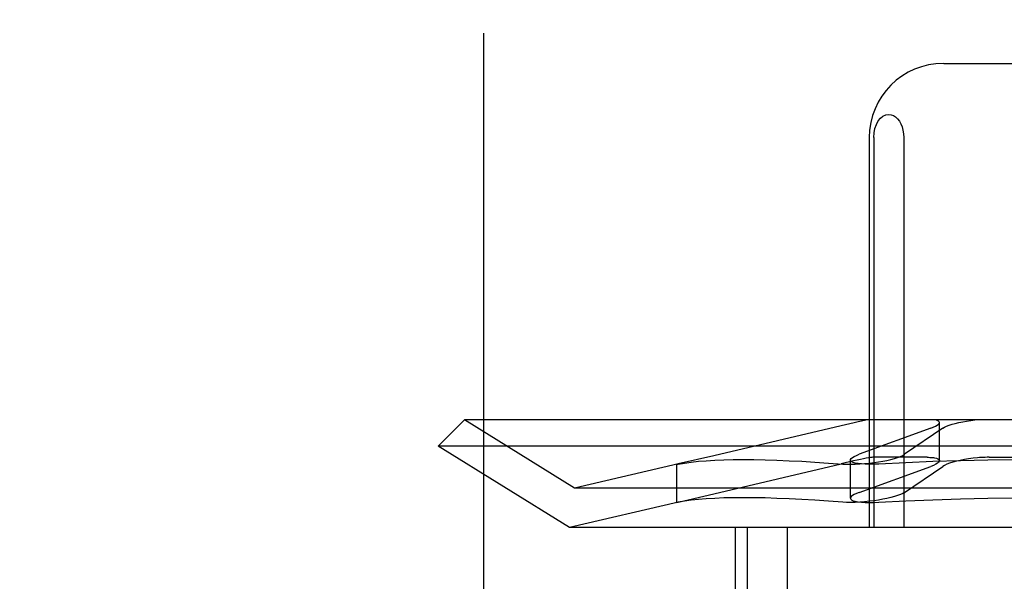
# Model space of a CAD drawing. Header units: inches. Extents: x 0 to 291, y 0 to 188.
# Tile 37 of 113: x 79.86 to 80.126, y 93.366 to 93.517. Entities that reach past the tile are written whole.
import ezdxf

# ---------------------------------------------------------------- set-up
doc = ezdxf.new("R2010")
doc.units = ezdxf.units.IN
doc.header["$LTSCALE"] = 16.018896
doc.header["$MEASUREMENT"] = 0
doc.linetypes.add('HIDDEN', pattern=[0.2, 0.1, -0.1])
doc.layers.add('DEFAULT_2', color=8, linetype='HIDDEN')

msp = doc.modelspace()

# ---------------------------------------------------------------- linework, layer by layer
at = {"layer": 'DEFAULT_2', "color": 8, "linetype": 'HIDDEN'}
for p, q in [((79.8604, 95.53674), (79.8604, 90.53674)), ((79.9854, 91.91174), (79.9854, 94.16174)), ((80.10937, 93.50549), (80.16292, 93.50549)), ((80.08927, 93.48549), (80.08927, 93.38049)), ((80.09048, 93.48549), (80.09048, 93.38049)), ((80.09858, 93.48549), (80.09858, 93.38049)), ((79.98022, 93.40949), (79.97315, 93.40242)), ((80.0099, 93.39109), (79.98022, 93.40949)), ((80.29208, 93.40949), (79.98022, 93.40949)), ((80.08172, 93.40793), (80.04743, 93.39982)), ((80.10818, 93.39852), (80.10818, 93.40879)), ((80.10584, 93.40723), (80.08653, 93.40023)), ((80.10906, 93.40723), (80.09878, 93.40023)), ((80.00851, 93.38049), (79.97315, 93.40242)), ((80.29915, 93.40242), (79.97315, 93.40242)), ((80.04743, 93.39982), (80.03782, 93.39764)), ((80.03787, 93.39765), (80.0099, 93.39109)), ((80.03782, 93.39764), (80.03743, 93.39754)), ((80.03743, 93.39754), (80.03783, 93.3976)), ((80.03743, 93.38727), (80.03743, 93.39754)), ((80.04743, 93.38955), (80.08171, 93.39765)), ((80.08419, 93.38841), (80.08419, 93.39868)), ((80.10486, 93.39943), (80.09027, 93.39943)), ((80.12156, 93.39943), (80.15073, 93.39943)), ((80.08653, 93.38996), (80.10584, 93.39696)), ((80.09878, 93.38996), (80.10906, 93.39696)), ((80.2624, 93.39109), (80.0099, 93.39109)), ((80.03782, 93.38737), (80.04743, 93.38955)), ((80.03787, 93.38738), (80.00851, 93.38049)), ((80.03743, 93.38727), (80.03782, 93.38737)), ((80.03783, 93.38733), (80.03743, 93.38727)), ((80.26378, 93.38049), (80.00851, 93.38049)), ((80.05315, 93.38049), (80.05315, 93.22424)), ((80.05635, 93.38049), (80.05635, 93.22424)), ((80.06716, 93.38049), (80.06716, 93.22424))]:
    msp.add_line(p, q, dxfattribs=at)
for points in [[(80.09048, 93.48549), (80.09057, 93.48678), (80.0908, 93.48795), (80.09119, 93.48903), (80.09169, 93.48997), (80.09229, 93.49071), (80.09298, 93.49127), (80.09372, 93.4916), (80.09453, 93.49174)], [(80.09453, 93.49174), (80.09519, 93.49165), (80.09581, 93.49142), (80.09639, 93.49105), (80.09692, 93.49055), (80.09739, 93.48994), (80.09779, 93.48921), (80.09812, 93.48838), (80.09837, 93.48748), (80.09852, 93.48651), (80.09858, 93.48549)], [(80.08877, 93.40949), (80.08804, 93.40935), (80.08719, 93.40917), (80.08625, 93.40896), (80.08521, 93.40873), (80.08172, 93.40793)], [(80.10584, 93.40723), (80.10654, 93.4075), (80.10712, 93.40777), (80.10758, 93.40804), (80.10791, 93.4083), (80.10811, 93.40855), (80.10818, 93.40879)], [(80.10818, 93.40879), (80.10812, 93.409), (80.10793, 93.40919), (80.10761, 93.40936), (80.10718, 93.40949)], [(80.10906, 93.40723), (80.10952, 93.4075), (80.11009, 93.40777), (80.11079, 93.40804), (80.11158, 93.4083), (80.11246, 93.40855), (80.11343, 93.40879), (80.11445, 93.409), (80.11552, 93.40919), (80.11662, 93.40936), (80.11774, 93.40949)], [(80.08419, 93.39867), (80.08423, 93.39884), (80.08441, 93.3991), (80.08473, 93.39937), (80.0852, 93.39965), (80.0858, 93.39994), (80.08653, 93.40023)], [(80.08938, 93.39785), (80.09059, 93.398), (80.09178, 93.39818), (80.09294, 93.39838), (80.09406, 93.3986), (80.0951, 93.39884), (80.09606, 93.3991), (80.09692, 93.39937), (80.09766, 93.39965), (80.09829, 93.39994), (80.09878, 93.40023)], [(80.03783, 93.3976), (80.03948, 93.39788), (80.04129, 93.39813), (80.04326, 93.39834), (80.04538, 93.39851), (80.04765, 93.39864), (80.05008, 93.39874), (80.05265, 93.3988), (80.05537, 93.39882), (80.05823, 93.3988), (80.06123, 93.39874), (80.06438, 93.39864), (80.06767, 93.39851), (80.07109, 93.39834), (80.07465, 93.39813), (80.07834, 93.39788), (80.08216, 93.3976)], [(80.09027, 93.39943), (80.08999, 93.39941), (80.0896, 93.39936), (80.08909, 93.39928), (80.08848, 93.39916), (80.08777, 93.39902), (80.08696, 93.39885), (80.08606, 93.39865), (80.08508, 93.39843), (80.08171, 93.39765)], [(80.08216, 93.3976), (80.08315, 93.39755), (80.08425, 93.39754), (80.08545, 93.39756), (80.08672, 93.39762), (80.08804, 93.39772), (80.08938, 93.39785)], [(80.08553, 93.39785), (80.08499, 93.398), (80.08459, 93.39818), (80.08432, 93.39838), (80.0842, 93.3986), (80.08419, 93.39867)], [(80.09182, 93.3976), (80.09054, 93.39755), (80.08933, 93.39754), (80.0882, 93.39756), (80.08718, 93.39762), (80.08628, 93.39772), (80.08553, 93.39785)], [(80.13615, 93.39882), (80.12869, 93.39878), (80.12125, 93.39868), (80.11383, 93.39851), (80.10644, 93.39827), (80.0991, 93.39797), (80.09182, 93.3976)], [(80.10486, 93.39943), (80.10524, 93.39943), (80.1056, 93.39941), (80.10594, 93.39939), (80.10627, 93.39937), (80.10657, 93.39933), (80.10684, 93.39929)], [(80.10818, 93.39852), (80.10815, 93.39835), (80.10797, 93.39809), (80.10765, 93.39782), (80.10718, 93.39753), (80.10658, 93.39725), (80.10584, 93.39696)], [(80.10684, 93.39929), (80.10738, 93.39916), (80.10779, 93.39901), (80.10805, 93.39882), (80.10818, 93.3986), (80.10818, 93.39852)], [(80.11845, 93.39929), (80.11725, 93.39916), (80.11606, 93.39901), (80.1149, 93.39882), (80.11379, 93.3986), (80.11275, 93.39835), (80.11179, 93.39809), (80.11092, 93.39782), (80.11017, 93.39753), (80.10955, 93.39725), (80.10906, 93.39696)], [(80.12156, 93.39943), (80.12106, 93.39943), (80.12055, 93.39941), (80.12003, 93.39939), (80.11951, 93.39937), (80.11898, 93.39933), (80.11845, 93.39929)], [(80.08653, 93.38996), (80.0858, 93.38967), (80.08519, 93.38938), (80.08473, 93.3891), (80.08441, 93.38883), (80.08423, 93.38857), (80.08419, 93.3884)], [(80.09878, 93.38996), (80.09829, 93.38967), (80.09766, 93.38938), (80.09691, 93.3891), (80.09606, 93.38883), (80.0951, 93.38857), (80.09405, 93.38833), (80.09294, 93.38811), (80.09178, 93.38791), (80.09058, 93.38773), (80.08938, 93.38758)], [(80.08216, 93.38733), (80.07834, 93.38761), (80.07465, 93.38786), (80.07109, 93.38806), (80.06767, 93.38824), (80.06438, 93.38837), (80.06123, 93.38847), (80.05823, 93.38853), (80.05537, 93.38855), (80.05265, 93.38853), (80.05008, 93.38847), (80.04765, 93.38837), (80.04538, 93.38824), (80.04326, 93.38806), (80.04129, 93.38786), (80.03948, 93.38761), (80.03783, 93.38733)], [(80.08938, 93.38758), (80.08804, 93.38745), (80.08672, 93.38735), (80.08545, 93.38729), (80.08425, 93.38726), (80.08315, 93.38728), (80.08216, 93.38733)], [(80.08419, 93.3884), (80.0842, 93.38833), (80.08432, 93.38811), (80.08459, 93.38791), (80.08499, 93.38773), (80.08553, 93.38758)], [(80.08553, 93.38758), (80.08628, 93.38745), (80.08718, 93.38735), (80.0882, 93.38729), (80.08933, 93.38726), (80.09054, 93.38728), (80.09182, 93.38733)], [(80.09182, 93.38733), (80.0991, 93.3877), (80.10644, 93.388), (80.11383, 93.38824), (80.12125, 93.38841), (80.12869, 93.38851), (80.13615, 93.38855)]]:
    msp.add_lwpolyline(points, dxfattribs=at)
msp.add_arc((80.10927, 93.48549), 0.02, 90, 180, dxfattribs=at)

doc.saveas('drawing.dxf')
